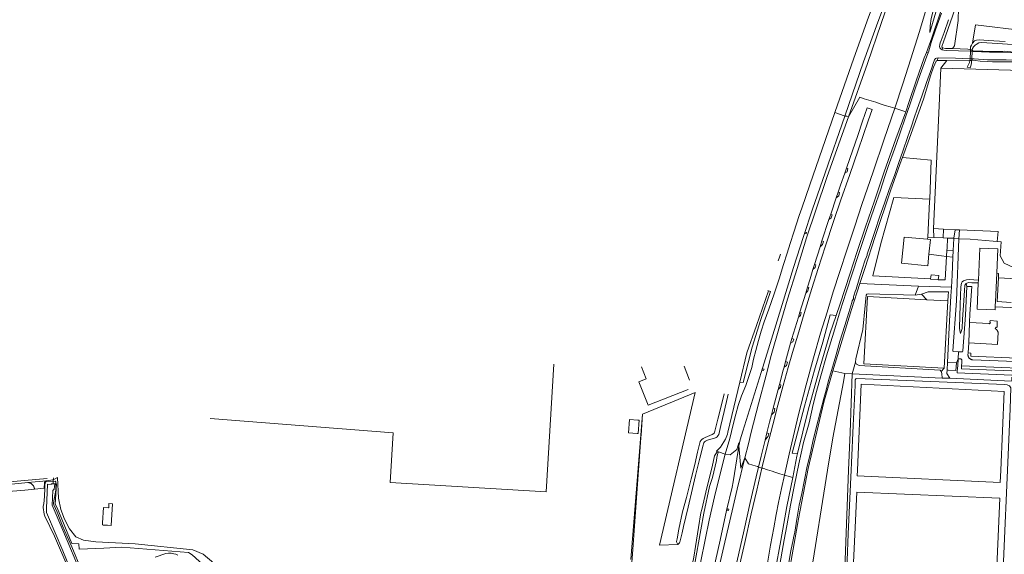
# Model space of a CAD drawing. Header units: metres. Extents: x 89888 to 94270, y 464165 to 468904.
# Tile 76 of 256: x 90997 to 91685, y 466441 to 466816. Entities that reach past the tile are written whole.
import ezdxf

# ---------------------------------------------------------------- set-up
doc = ezdxf.new("R2010")
doc.units = ezdxf.units.M
for name, color, linetype, lineweight in [('B_BEBOUWINGSGRENS_0', 251, 'CONTINUOUS', 13), ('B_LUIFEL_1', 251, 'CONTINUOUS', 13), ('G_GRENS_ALGEMEEN_0', 251, 'CONTINUOUS', 13), ('K_KUNSTWERKGRENS_1', 251, 'CONTINUOUS', 13), ('T_CULTUURGRENS_0', 251, 'CONTINUOUS', 13), ('T_HEK_LIJN_0', 251, 'CONTINUOUS', 13), ('V_WEGGRENS_0', 251, 'CONTINUOUS', 13), ('W_WALBESCHERMING_LIJN_0', 251, 'CONTINUOUS', 13), ('W_WATERGRENS_0', 251, 'CONTINUOUS', 13)]:
    doc.layers.add(name, color=color, linetype=linetype, lineweight=lineweight)

# ---------------------------------------------------------------- blocks, each defined once
blk = doc.blocks.new('OGT_BLOK2_ACAD_1_FMEBLOCK21')
at = {"layer": 'G_GRENS_ALGEMEEN_0'}
blk.add_line((34.7, 5.21), (97.89, 10.68), dxfattribs=at)
blk.add_lwpolyline([(-97.89, -10.68), (-56.88, -4.94), (-34.36, -2.44), (-11.63, 0.07)], dxfattribs=at)
blk = doc.blocks.new('OGT_BLOK2_ACAD_1_FMEBLOCK20')
at = {"layer": 'B_BEBOUWINGSGRENS_0'}
blk.add_line((17.69, 3.83), (13.91, 13.69), dxfattribs=at)
blk.add_lwpolyline([(-15.85, 13.17), (-12.57, 4.71), (-17.69, 2.72), (-11.26, -13.69), (16.78, -2.69)], dxfattribs=at)
blk = doc.blocks.new('OGT_BLOK2_ACAD_1_FMEBLOCK8')
at = {"layer": 'W_WATERGRENS_0'}
blk.add_line((-4.42, -12.66), (-4.02, -12.84), dxfattribs=at)
blk.add_lwpolyline([(4.42, 12.84), (3.69, 10.7), (2.77, 8.09)], dxfattribs=at)

msp = doc.modelspace()

# ---------------------------------------------------------------- linework, layer by layer
at = {"layer": 'B_BEBOUWINGSGRENS_0'}
for p, q in [((91645.77, 466662.62), (91650.12, 466662.47)), ((91650.12, 466662.47), (91650.1, 466662.23)), ((91631.75, 466661.74), (91633.73, 466661.55)), ((91633.73, 466661.55), (91632.68, 466651.33)), ((91649.6, 466653.76), (91645.29, 466654.01)), ((91639.58, 466636.4), (91639.18, 466633.25)), ((91667.2, 466631.16), (91667.3, 466633.21)), ((91681.28, 466634.64), (91694.01, 466634.01)), ((91660.54, 466589.21), (91661.16, 466603.48)), ((91645.4, 466570.19), (91645.73, 466575.53)), ((91645.73, 466575.53), (91651.94, 466575.15))]:
    msp.add_line(p, q, dxfattribs=at)
for points in [[(91632.68, 466651.33), (91631.85, 466643.21), (91613.54, 466645.04), (91615.41, 466663.31), (91631.75, 466661.74)], [(91645.29, 466654.01), (91645.35, 466655.17), (91645.37, 466655.47), (91645.77, 466662.62)], [(91650.1, 466662.23), (91649.61, 466653.91), (91649.6, 466653.76)], [(91667.3, 466633.21), (91668.35, 466655.56), (91680.99, 466655.03), (91680.18, 466638.04)], [(91633.7, 466633.98), (91634.16, 466636.86), (91639.58, 466636.4)], [(91680.18, 466638.04), (91679.22, 466617.81), (91679.11, 466615.47), (91679.06, 466614.47)], [(91639.18, 466633.25), (91633.68, 466633.85), (91633.7, 466633.98)], [(91679.06, 466614.47), (91678.97, 466612.24), (91666.33, 466612.78), (91667.2, 466631.16)], [(91690.24, 466617.53), (91680.4, 466618.05), (91681.28, 466634.64)], [(91661.16, 466603.48), (91674.82, 466602.76), (91675.09, 466602.55), (91675.31, 466602.84), (91675.71, 466603.34), (91675.35, 466603.63), (91675.43, 466604.75), (91680.43, 466604.41), (91680.35, 466600.47), (91679.92, 466599.91), (91679.69, 466600.09), (91679.07, 466599.33), (91680.29, 466598.31), (91680.36, 466597.78), (91681.15, 466596.74), (91680.65, 466588.06), (91660.54, 466589.21)], [(91129.86, 466536.27), (91257.74, 466526.24), (91255.66, 466491.35), (91364.89, 466484.85), (91370.21, 466574.28)], [(91651.94, 466575.15), (91651.62, 466569.81), (91646.12, 466570.15), (91645.4, 466570.19)], [(91429.04, 466535.02), (91423.18, 466535.42), (91422.57, 466526.17), (91428.46, 466525.78), (91429.3, 466525.73)], [(91429.3, 466525.73), (91429.94, 466534.95), (91429.04, 466535.02)]]:
    msp.add_lwpolyline(points, dxfattribs=at)
at = {"layer": 'B_LUIFEL_1'}
msp.add_lwpolyline([(91057.85, 466461.39), (91060.41, 466461.2), (91061.51, 466476.45), (91058.99, 466476.61), (91058.78, 466473.65), (91058.64, 466473.66), (91055.22, 466473.9), (91054.44, 466463.09), (91054.34, 466461.64), (91054.97, 466461.6), (91057.85, 466461.39)], dxfattribs=at)
at = {"layer": 'G_GRENS_ALGEMEEN_0'}
for p, q in [((91659.23, 466628.66), (91658.8, 466630.71)), ((91641.96, 466564.54), (91647.38, 466564.42)), ((91424.12, 466437.5), (91432.29, 466539.21))]:
    msp.add_line(p, q, dxfattribs=at)
for points in [[(91456.95, 466447.98), (91456.06, 466449.89), (91456.14, 466449.97), (91456.6, 466451.97), (91457.66, 466458.58), (91460.36, 466470.83), (91463.06, 466480.86), (91466.27, 466493.93), (91468.9, 466503.96), (91470.71, 466512.59), (91472.74, 466520.1), (91473.28, 466521), (91473.8, 466521.6), (91474.65, 466522.21), (91476.09, 466522.84), (91480.96, 466524.94), (91482.3, 466525.79), (91482.52, 466526.03), (91482.97, 466527.24), (91485.02, 466535.64), (91487.28, 466544.74), (91489.32, 466553.46)], [(91036.94, 466415.4), (91036.87, 466416.19), (91034.17, 466423.05), (91023.74, 466447.16), (91020.78, 466453.72), (91014.09, 466467.89), (91013.67, 466469.29), (91012.96, 466473.97), (91013.01, 466474.79), (91013.41, 466476.51), (91013.95, 466481.67), (91014.08, 466487.45)]]:
    msp.add_lwpolyline(points, dxfattribs=at)
at = {"layer": 'K_KUNSTWERKGRENS_1'}
for p, q in [((91661.73, 466793.5), (91661.46, 466788.14)), ((91661.78, 466794.43), (91661.73, 466793.5)), ((91661.78, 466794.43), (91662.92, 466794.35)), ((91662.64, 466788.05), (91662.88, 466793.47)), ((91662.88, 466793.47), (91662.92, 466794.35)), ((91661.46, 466788.14), (91661.41, 466787.04)), ((91661.41, 466787.04), (91662.59, 466787.01)), ((91662.59, 466787.01), (91662.6, 466787.14)), ((91662.6, 466787.14), (91662.64, 466788.05))]:
    msp.add_line(p, q, dxfattribs=at)
at = {"layer": 'T_CULTUURGRENS_0'}
for p, q in [((91642.02, 466794.44), (91642.27, 466795.85)), ((91630.9, 466792.62), (91632.18, 466792.45)), ((91639.24, 466788.81), (91638.39, 466786.92)), ((91641, 466781.52), (91645.14, 466786.98)), ((91662.6, 466787.14), (91661.41, 466787.04)), ((91635.98, 466669.28), (91636.01, 466663.1)), ((91642.98, 466668.91), (91635.98, 466669.28)), ((91642.98, 466668.91), (91642.61, 466662.77)), ((91651.15, 466668.47), (91642.98, 466668.91)), ((91681.15, 466667.09), (91654.04, 466668.34)), ((91680.33, 466660.11), (91681.15, 466667.09)), ((91584.45, 466630.79), (91625.43, 466628.87)), ((91631.18, 466619.4), (91627.58, 466623.29)), ((91565.43, 466569.57), (91573.94, 466567.79)), ((91573.94, 466567.79), (91579.07, 466567.56)), ((91582.66, 466500), (91582.48, 466495.98))]:
    msp.add_line(p, q, dxfattribs=at)
for points in [[(91706.59, 466980.79), (91690.16, 466933.67), (91673.45, 466887.29), (91657.7, 466842.91), (91642.57, 466799.28), (91641.93, 466797.5), (91641.76, 466796.47), (91642.27, 466795.85)], [(91673.89, 466876.15), (91658.42, 466828.22), (91656.34, 466827.12), (91654.7, 466824.5), (91653.49, 466821.22), (91653.05, 466817.45), (91653.05, 466814.99), (91650.5, 466797.17), (91649.1, 466795.27)], [(91700.03, 466807.85), (91665.37, 466812.04), (91663.19, 466799.09)], [(91642.27, 466795.85), (91644.31, 466795.46), (91649.1, 466795.27)], [(91649.1, 466795.27), (91659.88, 466794.83), (91661.78, 466794.43)], [(91662.92, 466794.35), (91663.74, 466793.55), (91670.52, 466793.43), (91678.43, 466793.29), (91685.5, 466793.39), (91692.1, 466792.78), (91693.96, 466792.56), (91694.73, 466792.36), (91694.79, 466792.32), (91695.49, 466791.89), (91695.91, 466791.44), (91696.28, 466790.92), (91696.51, 466790.35), (91696.59, 466789.77)], [(91638.39, 466786.92), (91637.65, 466786.51), (91635.85, 466782.36), (91634.02, 466776.96), (91628.82, 466759.83), (91619.01, 466732.55), (91614.16, 466719.09)], [(91645.14, 466786.98), (91640.46, 466786.86), (91638.39, 466786.92)], [(91661.41, 466787.04), (91660.49, 466786.62), (91645.14, 466786.98)], [(91696.59, 466789.77), (91696.55, 466788.88), (91696.44, 466788.26), (91696.18, 466787.64), (91695.76, 466787.17), (91695.33, 466786.86), (91694.35, 466786.22), (91693.04, 466785.98), (91689.16, 466785.99), (91683.39, 466785.96), (91677.15, 466786.08), (91673.41, 466786.28), (91668.6, 466786.46), (91665.06, 466786.99), (91663.48, 466787.22), (91662.6, 466787.14)], [(91635.98, 466669.28), (91639.59, 466750), (91641, 466781.52)], [(91641, 466781.52), (91697.86, 466780), (91698.31, 466780.77)], [(91614.16, 466719.09), (91613.53, 466717.35), (91605.71, 466695.7), (91595, 466663.65), (91587.79, 466641.17), (91584.45, 466630.79)], [(91633.21, 466689.75), (91608.1, 466691.01), (91599.08, 466658.75), (91593.55, 466636.21), (91633.7, 466633.98)], [(91639.18, 466633.25), (91644.12, 466633.4), (91645.04, 466649.74)], [(91584.45, 466630.79), (91578.6, 466612.51), (91565.43, 466569.57)], [(91622.96, 466622.52), (91590.17, 466623.57), (91589.16, 466623.41), (91588.73, 466622.52), (91588.46, 466620.33), (91587.97, 466615.37), (91586.35, 466598.56), (91581.49, 466578.11), (91581.41, 466575.62)], [(91540.7, 466511.77), (91548.22, 466542.08), (91556.68, 466572.28), (91563.41, 466595.61), (91567.71, 466608.25)], [(91581.41, 466575.62), (91579.49, 466569.03), (91579.07, 466567.56)], [(91581.41, 466575.62), (91582.09, 466574.19), (91583.89, 466573.34)], [(91583.89, 466573.34), (91640.45, 466570.01), (91641.17, 466569.07)], [(91565.43, 466569.57), (91559.13, 466547.71), (91548.17, 466501.24), (91541.35, 466465.93), (91531.04, 466406.22), (91531.66, 466405.76)], [(91573.94, 466567.79), (91572.84, 466561.97), (91565.42, 466522.75), (91561.8, 466500), (91549.92, 466425.27)], [(91582.48, 466495.98), (91682.59, 466491.39), (91682.97, 466500), (91685.45, 466555.07), (91585.33, 466560.29), (91582.66, 466500)], [(91021.86, 466490.36), (91021.7, 466485.94), (91020.24, 466477.1), (91020.26, 466476.46), (91020.45, 466475.68), (91022.62, 466470.6), (91026.54, 466460.94), (91029.82, 466453.59), (91033.01, 466446.24), (91039.66, 466429.96)], [(91682.37, 466480.37), (91582.2, 466484.72), (91579.29, 466420.41), (91679.39, 466416.21), (91682.37, 466480.37)], [(91091.36, 466439.12), (91098.73, 466441.59), (91100.71, 466441.87), (91102.45, 466441.84), (91104.28, 466441.49), (91105.81, 466441.06), (91107.11, 466440.4)]]:
    msp.add_lwpolyline(points, dxfattribs=at)
at = {"layer": 'T_HEK_LIJN_0'}
for p, q in [((91631.83, 466663.3), (91636.01, 466663.1)), ((91636.01, 466663.1), (91642.61, 466662.77)), ((91642.61, 466662.77), (91645.77, 466662.62)), ((91650.1, 466662.23), (91653.6, 466662.08)), ((91680.33, 466660.11), (91683.24, 466659.9)), ((91589.79, 466621.75), (91587.2, 466574.61)), ((91631.18, 466619.4), (91589.79, 466621.75)), ((91645.9, 466618.56), (91631.18, 466619.4)), ((91643.38, 466571.47), (91645.9, 466618.56)), ((91653.33, 466582.94), (91653.13, 466577.99)), ((91587.2, 466574.61), (91643.38, 466571.47)), ((91652.46, 466568.23), (91690.77, 466566.65)), ((91019.98, 466492.15), (91019.9, 466490.48)), ((91020.04, 466493.32), (91019.98, 466492.15)), ((91020.1, 466494.57), (91020.04, 466493.32)), ((91021.04, 466490.41), (91021.86, 466490.36))]:
    msp.add_line(p, q, dxfattribs=at)
for points in [[(91614.16, 466719.09), (91634.28, 466717.06), (91633.21, 466689.75)], [(91633.21, 466689.75), (91633.14, 466688.12), (91631.83, 466663.3)], [(91653.6, 466662.08), (91661.55, 466661.72), (91677.75, 466660.31), (91680.33, 466660.11)], [(91653.13, 466577.99), (91653.06, 466576.97), (91652.63, 466570.76), (91652.56, 466569.76), (91652.46, 466568.23)], [(91021.86, 466490.36), (91022.16, 466490.34), (91021.42, 466476.26), (91022.73, 466473.6), (91032.99, 466448.65), (91037.86, 466448.47), (91038.18, 466444.67), (91055.32, 466445.43), (91068.03, 466446.11), (91114.64, 466442.26), (91117.22, 466440.8), (91152.96, 466408.22)]]:
    msp.add_lwpolyline(points, dxfattribs=at)
at = {"layer": 'V_WEGGRENS_0'}
for p, q in [((91608.82, 466753.47), (91616.48, 466750.98)), ((91574.98, 466711.66), (91573.75, 466708.08)), ((91567.85, 466690.74), (91564, 466679.37)), ((91569.19, 466694.67), (91567.85, 466690.74)), ((91564, 466679.37), (91562.77, 466675.69)), ((91562.77, 466675.69), (91557.86, 466660.66)), ((91631.83, 466663.3), (91631.75, 466661.74)), ((91651.15, 466668.47), (91650.12, 466662.47)), ((91654.04, 466668.34), (91651.15, 466668.47)), ((91653.6, 466662.08), (91654.04, 466668.34)), ((91556.49, 466656.51), (91552.61, 466644.06)), ((91557.86, 466660.66), (91556.49, 466656.51)), ((91645.29, 466654.01), (91645.04, 466649.74)), ((91645.04, 466649.74), (91649.38, 466649.31)), ((91649.38, 466649.31), (91649.6, 466653.76)), ((91552.61, 466644.06), (91551.51, 466640.55)), ((91547.7, 466628.18), (91546.46, 466624.09)), ((91625.43, 466628.87), (91622.96, 466622.52)), ((91648.45, 466628.1), (91625.43, 466628.87)), ((91546.46, 466624.09), (91542.39, 466610.65)), ((91622.96, 466622.52), (91627.58, 466623.29)), ((91541.38, 466607.24), (91536.86, 466592.13)), ((91542.39, 466610.65), (91541.38, 466607.24)), ((91535.92, 466588.98), (91532.38, 466576.17)), ((91536.86, 466592.13), (91535.92, 466588.98)), ((91660.07, 466582.12), (91660.54, 466589.21)), ((91532.38, 466576.17), (91531.29, 466572.2)), ((91651.94, 466575.15), (91653.13, 466577.99)), ((91725.35, 466570.1), (91655.58, 466573.15)), ((91516.34, 466571.01), (91516.02, 466570.03)), ((91641.96, 466564.54), (91579.07, 466567.56)), ((91643.38, 466571.47), (91641.17, 466569.07)), ((91528.11, 466560.12), (91527.18, 466556.54)), ((91523.76, 466543.36), (91522.58, 466538.82)), ((91519.36, 466526.12), (91518.1, 466521.07)), ((91484.51, 466512.92), (91485.36, 466512.76)), ((91485.36, 466512.76), (91484.87, 466510.99)), ((91490.17, 466511.26), (91485.36, 466512.76)), ((91515.89, 466501.5), (91513.53, 466502.22)), ((91015.32, 466492.62), (91002.17, 466491.31)), ((91020.04, 466493.32), (91015.32, 466492.62)), ((91023.06, 466494.83), (91020.04, 466493.32)), ((91537.37, 466494.87), (91531.54, 466496.58)), ((91006.8, 466486.78), (91013.66, 466487.46)), ((91013.66, 466487.46), (91014.08, 466487.45))]:
    msp.add_line(p, q, dxfattribs=at)
for points in [[(91698.22, 467024.17), (91692.49, 467007.82), (91686.42, 466990.19), (91678.17, 466966.57), (91670.92, 466945.62), (91664.33, 466926.74), (91657.55, 466907.26), (91653.13, 466894.7), (91649.89, 466884.94), (91647.6, 466878.02), (91644.35, 466867.41), (91640.04, 466852.79), (91635.19, 466837.01), (91630.38, 466821.35), (91625.83, 466806.65), (91620.03, 466788.25), (91614.38, 466770.58), (91608.82, 466753.47)], [(91633.22, 466806.67), (91633.54, 466811.31), (91634.3, 466816.38), (91636.37, 466824.61), (91638.85, 466833.52), (91641.65, 466843.75), (91643.16, 466850.32), (91644.97, 466857.05), (91646.92, 466863.57), (91648.8, 466870.25), (91650.76, 466876.82), (91652.89, 466883.5), (91655.55, 466892.29), (91659.46, 466905.39), (91664.34, 466920.76), (91670.19, 466935.5), (91676.13, 466953.05), (91681.58, 466967.99), (91688.06, 466987.76), (91694.04, 467005.88), (91700.14, 467023.71)], [(91702.12, 467023.05), (91695.72, 467004.1), (91691.24, 466990.4), (91684.26, 466971.04), (91678.38, 466954.01), (91673.41, 466938.57), (91668.19, 466924.78), (91662.49, 466907.6), (91658.49, 466892.29), (91655.96, 466880.11), (91653.16, 466869.49), (91648.19, 466854.12), (91643.93, 466840.18), (91638.3, 466823.15), (91633.22, 466806.67)], [(91630.9, 466792.62), (91634.72, 466802.78), (91640.36, 466819.47), (91646.33, 466835.92), (91653.78, 466856.7), (91661.95, 466879.82), (91671.16, 466905.42), (91680.91, 466933.31), (91691.19, 466962.62), (91702.82, 466995.39), (91711.6, 467020.12)], [(91576.32, 466747.44), (91589.64, 466784.91), (91599.17, 466812.91), (91609.34, 466842.34), (91617.8, 466866.66), (91618.77, 466870.14), (91618.39, 466870.26), (91617.03, 466867.03), (91607.86, 466843.23), (91596.96, 466813.84), (91587.02, 466786.12), (91573.76, 466748.04)], [(91566.93, 466750.54), (91580.16, 466788.58), (91590.46, 466817.28), (91596.15, 466832.66)], [(91686.04, 466800.18), (91674.19, 466801.07), (91668.17, 466801.47), (91665.98, 466801.17), (91664.62, 466800.72), (91663.19, 466799.09)], [(91663.19, 466799.09), (91662.38, 466797.7), (91661.89, 466796.59), (91661.72, 466795.59), (91661.78, 466794.43)], [(91662.92, 466794.35), (91663.29, 466795.32), (91663.95, 466796.45), (91665.02, 466797.69)], [(91665.02, 466797.69), (91665.7, 466798.12), (91667.67, 466799.24), (91669.72, 466799.62), (91694.79, 466797.98), (91699.37, 466797.39)], [(91616.48, 466750.98), (91618.65, 466757.53), (91623.76, 466772.72), (91629.46, 466788.78), (91630.9, 466792.62)], [(91661.41, 466787.04), (91661, 466785.57), (91660.57, 466784.63), (91659.95, 466783.23), (91659.48, 466782.34), (91661.62, 466781.92), (91662.19, 466784.01), (91662.51, 466785.68), (91662.59, 466787.01)], [(91576.32, 466747.44), (91584.34, 466761.31), (91587.43, 466760.18), (91590.65, 466759.2), (91595.46, 466757.73), (91598.6, 466756.59), (91602.02, 466755.51), (91605.55, 466754.55), (91608.82, 466753.47)], [(91515.89, 466501.5), (91519.57, 466516.57), (91523.43, 466531.76), (91527.05, 466545.65), (91530.7, 466559.35), (91534.17, 466571.95), (91537.29, 466582.5), (91540.85, 466594.47), (91545.36, 466609.86), (91550.68, 466627.34), (91555.16, 466641.24), (91560.3, 466657.1), (91565.96, 466674.18), (91571.07, 466689.3), (91577.4, 466707.2), (91583.16, 466724.05), (91590.22, 466744.75), (91592.9, 466752.63), (91589.55, 466753.8), (91586.23, 466744.47), (91582.84, 466734.34), (91577.24, 466718.28), (91574.98, 466711.66)], [(91608.82, 466753.47), (91601.39, 466731.75), (91593.61, 466708.97), (91585.82, 466686.14), (91580.77, 466670.82), (91575.28, 466654.17), (91570.29, 466639.19), (91565.77, 466624.85), (91561.48, 466610.8), (91556.86, 466595.95), (91551.86, 466578.78), (91546.7, 466559.85), (91541.35, 466538.91), (91534.92, 466511.3), (91531.54, 466496.58)], [(91490.17, 466511.26), (91493.44, 466522.3), (91495.79, 466532.09), (91497.5, 466539.21), (91499.27, 466545.38), (91501.48, 466552.04), (91504.51, 466559.35), (91506.77, 466565.51), (91508.7, 466572.01), (91510.05, 466577.78), (91511.51, 466583.79), (91513.46, 466590.87), (91515.35, 466597.4), (91517.45, 466603.84), (91520.73, 466612.7), (91524.41, 466623.55), (91527.88, 466634.09), (91531.02, 466644.03), (91533.46, 466652.03), (91535.63, 466658.79), (91538.17, 466666.73), (91540.1, 466672.59), (91541.95, 466678.46), (91543.67, 466683.44), (91549.36, 466699.94), (91566.93, 466750.54)], [(91573.76, 466748.04), (91559.99, 466708.37), (91551.29, 466682.95), (91544.93, 466663.64), (91537.99, 466641.99), (91525.49, 466601.68), (91515.21, 466568.48), (91502.45, 466527.3), (91500.65, 466521.17), (91499.73, 466517.16)], [(91503.9, 466508.55), (91506.38, 466518.51), (91508.41, 466526.54), (91513.44, 466546.43), (91518.7, 466566.61), (91522.4, 466580.29), (91528.15, 466600.68), (91533.79, 466619.74), (91540.43, 466641.32), (91547.14, 466662.79), (91553.54, 466682.1), (91561.55, 466705.67), (91576.32, 466747.44)], [(91566.93, 466750.54), (91570.01, 466749.49), (91573.37, 466748.21), (91573.76, 466748.04)], [(91567.71, 466608.25), (91570.48, 466616.42), (91577.32, 466637.24), (91582.44, 466653.29), (91588.34, 466670.37), (91594.7, 466688.72), (91601.43, 466709.09), (91609.54, 466732.05), (91616.48, 466750.98)], [(91573.76, 466748.04), (91575.19, 466747.98), (91576.32, 466747.44)], [(91573.75, 466708.08), (91575.37, 466709.07), (91576.01, 466711.21), (91574.98, 466711.66)], [(91573.75, 466708.08), (91570.9, 466699.72), (91569.19, 466694.67)], [(91567.85, 466690.74), (91569.61, 466692.26), (91570.18, 466694.4), (91569.19, 466694.67)], [(91562.77, 466675.69), (91564.31, 466676.79), (91565.05, 466678.98), (91564, 466679.37)], [(91546.16, 466666.8), (91545.84, 466665.82), (91546.8, 466665.49)], [(91546.8, 466665.49), (91547.13, 466666.46), (91546.16, 466666.8)], [(91556.49, 466656.51), (91558.24, 466658.02), (91558.92, 466660.28), (91557.86, 466660.66)], [(91653.33, 466582.94), (91649.82, 466583.15), (91649.47, 466583.37), (91649.45, 466583.71), (91651.87, 466618.64), (91653.6, 466662.08)], [(91721.83, 466638.09), (91700.52, 466639.27), (91696.24, 466639.76), (91685.45, 466644.91), (91682.44, 466650.26), (91683.24, 466659.9)], [(91632.68, 466651.33), (91641.39, 466650.11), (91645.04, 466649.74)], [(91649.38, 466649.31), (91649.03, 466636.67), (91648.45, 466628.1)], [(91551.51, 466640.55), (91553.17, 466642.07), (91553.61, 466643.79), (91552.61, 466644.06)], [(91551.51, 466640.55), (91549.48, 466634.07), (91547.7, 466628.18)], [(91681.28, 466634.64), (91681.44, 466637.88), (91680.18, 466638.04)], [(91546.46, 466624.09), (91548.03, 466625.65), (91548.72, 466627.9), (91547.7, 466628.18)], [(91648.45, 466628.1), (91648.18, 466624.98), (91647.93, 466622.02), (91647.7, 466617.63), (91646.77, 466599.84), (91645.73, 466575.53)], [(91658.8, 466630.71), (91657.89, 466629.59), (91657.62, 466625.75), (91656.9, 466615.33), (91656.25, 466605.76), (91656.04, 466599.13), (91654.7, 466595.77), (91654.32, 466597.58), (91654.1, 466599.65), (91654.37, 466607.91), (91654.63, 466615.48), (91654.87, 466622.67), (91655.09, 466628.16), (91655.22, 466629.93), (91655.4, 466630.91), (91655.87, 466631.93), (91656.87, 466632.71), (91658.92, 466633.28), (91660.95, 466633.51), (91667.3, 466633.21)], [(91659.23, 466628.66), (91658.22, 466608.68), (91656.32, 466583.67), (91656.17, 466582.92)], [(91667.2, 466631.16), (91662.73, 466631.32), (91660.47, 466631.38), (91658.8, 466630.71)], [(91661.16, 466603.48), (91661.33, 466609.47), (91662.74, 466628.64), (91659.23, 466628.66)], [(91520.45, 466625.63), (91521.82, 466625.26), (91515.15, 466605.54), (91508.96, 466586.12), (91506.26, 466575.19), (91502.65, 466561.32), (91500.49, 466561.66)], [(91627.58, 466623.29), (91632.12, 466624.88), (91646.36, 466624.97)], [(91646.36, 466624.97), (91646.15, 466622.04), (91645.9, 466618.56)], [(91679.06, 466614.47), (91716.17, 466612.8), (91714.96, 466588.62), (91714.5, 466577.6), (91703.49, 466577.88), (91701.37, 466580.16)], [(91540.7, 466511.77), (91536.99, 466511.96), (91545.68, 466544.95), (91552.54, 466570.17), (91558.35, 466589.58), (91563.67, 466608.88), (91567.71, 466608.25)], [(91541.38, 466607.24), (91542.78, 466608.25), (91543.38, 466610.38), (91542.39, 466610.65)], [(91535.92, 466588.98), (91537.56, 466589.97), (91538.09, 466591.76), (91536.86, 466592.13)], [(91656.17, 466582.92), (91655.76, 466582.79), (91653.33, 466582.94)], [(91660.07, 466582.12), (91660, 466580.79), (91660.01, 466580.51), (91660.05, 466580.24), (91660.11, 466579.97), (91660.19, 466579.7), (91660.29, 466579.44), (91660.41, 466579.19), (91660.55, 466578.95), (91660.71, 466578.72), (91660.89, 466578.51), (91661.08, 466578.31), (91661.29, 466578.12), (91661.51, 466577.96), (91661.74, 466577.8), (91661.98, 466577.67), (91662.24, 466577.56), (91662.5, 466577.47), (91662.77, 466577.39), (91663.04, 466577.34), (91663.32, 466577.31), (91692.89, 466576.1)], [(91696.97, 466580.3), (91694.34, 466578.48), (91661.96, 466579.78), (91662.05, 466581.98), (91660.07, 466582.12)], [(91531.29, 466572.2), (91533.07, 466573.32), (91533.7, 466575.78), (91532.38, 466576.17)], [(91653.13, 466577.99), (91654.86, 466577.95), (91655.01, 466577.92), (91655.15, 466577.88), (91655.28, 466577.81), (91655.4, 466577.72), (91655.5, 466577.62), (91655.59, 466577.5), (91655.66, 466577.37), (91655.71, 466577.23), (91655.74, 466577.09), (91655.74, 466576.94), (91655.67, 466575.2), (91655.58, 466573.15)], [(91655.58, 466573.15), (91655.54, 466572.38), (91655.49, 466571.11), (91690.45, 466569.66), (91690.93, 466569.64)], [(91516.02, 466570.03), (91517.01, 466569.72), (91517.32, 466570.72), (91516.34, 466571.01)], [(91531.29, 466572.2), (91530.68, 466570), (91528.11, 466560.12)], [(91579.07, 466567.56), (91577.55, 466526.33), (91576.52, 466500)], [(91641.17, 466569.07), (91641.73, 466567.72), (91641.96, 466564.54)], [(91647.38, 466564.42), (91645.31, 466567.64), (91645.4, 466570.19)], [(91527.18, 466556.54), (91528.78, 466558.22), (91529.13, 466559.73), (91528.11, 466560.12)], [(91687.6, 466500), (91689.45, 466542.98), (91690.1, 466557.77), (91688.98, 466559.01), (91687.43, 466559.89), (91685.75, 466560.05), (91582.28, 466564.31), (91581.5, 466563.89), (91581.15, 466563.2), (91581.03, 466559.21), (91579.6, 466531.24)], [(91690.74, 466565.06), (91690.7, 466563.37), (91690.49, 466562.71), (91690.12, 466562.47), (91647.38, 466564.42)], [(91527.18, 466556.54), (91526.53, 466554.05), (91523.76, 466543.36)], [(91522.58, 466538.82), (91521.21, 466533.53), (91519.36, 466526.12)], [(91522.58, 466538.82), (91524.46, 466540.56), (91524.98, 466543.1), (91523.76, 466543.36)], [(91518.1, 466521.07), (91520.22, 466523.81), (91520.63, 466525.71), (91519.36, 466526.12)], [(91579.6, 466531.24), (91578.49, 466505.26), (91578.26, 466500), (91576.29, 466455.36), (91574.83, 466418.12), (91575.05, 466417.23), (91575.39, 466416.65), (91600.65, 466414.87), (91627.66, 466413.28), (91652.22, 466412.9), (91681.16, 466412.03), (91682.12, 466412.55), (91683.4, 466413.71), (91683.94, 466414.86), (91687.16, 466489.58), (91687.6, 466500)], [(91499.73, 466517.16), (91499.7, 466519.05), (91498.2, 466514.51), (91493.54, 466510.71), (91490.17, 466511.26)], [(91518.1, 466521.07), (91515.27, 466509.76), (91513.53, 466502.22)], [(91439.62, 466318.28), (91440.63, 466319), (91442.32, 466319.7), (91443.4, 466320.44), (91444.37, 466321.31), (91445.4, 466322.55), (91446.24, 466323.93), (91450.39, 466339.54), (91455.45, 466359.25), (91459.35, 466375.13), (91465.04, 466399.38), (91469.91, 466421.42), (91472.84, 466435.14), (91476.3, 466452.32), (91478.95, 466465.1), (91482.61, 466481.3), (91486.57, 466497.45), (91490.17, 466511.26)], [(91499.73, 466517.16), (91499.17, 466513.81), (91495.71, 466491.88), (91494.94, 466488.04), (91491.04, 466471.74), (91486.57, 466450.91), (91480.17, 466422.09), (91477.12, 466407.76), (91474.07, 466393.69), (91470.44, 466377), (91466.3, 466357.79), (91463.17, 466344.88), (91461.15, 466336.87), (91460.56, 466334), (91457.07, 466321.65), (91451.61, 466302.32)], [(91484.87, 466510.99), (91484.29, 466508.96), (91484.06, 466506.77), (91481.27, 466494.91), (91479.22, 466488.46), (91475.17, 466469.81), (91473.06, 466458.22), (91468.72, 466433.5), (91464.04, 466412.62)], [(91503.9, 466508.55), (91501.13, 466501.48), (91499.73, 466517.16)], [(91537.37, 466494.87), (91540.18, 466509.71), (91540.7, 466511.77)], [(91467.54, 466353.41), (91468.57, 466357.67), (91472.85, 466376.15), (91476.98, 466393.68), (91479.82, 466406), (91483.28, 466421.24), (91489.88, 466449.53), (91494.93, 466471.52), (91498.53, 466486.72), (91503.9, 466508.55)], [(91513.53, 466502.22), (91512.69, 466502.53), (91509.51, 466503.48), (91506.34, 466504.37), (91503.9, 466508.55)], [(91513.53, 466502.22), (91511.87, 466495.41), (91507.72, 466477.28), (91503.53, 466458.2), (91497.08, 466430.51), (91491.84, 466407.93), (91486.28, 466382.92), (91479.84, 466355.01), (91472.63, 466323.6), (91467.52, 466300.98), (91467.29, 466300), (91462.66, 466279.7), (91458.29, 466261.41), (91452.87, 466237.31)], [(91455.42, 466236.52), (91461.9, 466265.36), (91468.2, 466292.66), (91469.85, 466300), (91474.51, 466320.59), (91481.03, 466348.79), (91486.75, 466374.27), (91492.76, 466400.73), (91498.25, 466425.02), (91503.77, 466449.29), (91508.37, 466469.52), (91512.22, 466485.99), (91515.89, 466501.5)], [(91531.54, 466496.58), (91528.3, 466497.56), (91524.76, 466498.65), (91523.02, 466499.25), (91519.75, 466500.29), (91516.53, 466501.32), (91515.89, 466501.5)], [(91576.52, 466500), (91574.07, 466437.25), (91572.82, 466414.41)], [(91002.17, 466491.31), (91000, 466491.15), (90935.43, 466484.52)], [(91002.17, 466491.31), (91002.5, 466491.28), (91002.84, 466491.24), (91003.17, 466491.17), (91003.49, 466491.07), (91003.81, 466490.96), (91004.12, 466490.82), (91004.42, 466490.66), (91004.7, 466490.48), (91004.98, 466490.28), (91005.23, 466490.06), (91005.48, 466489.82), (91005.7, 466489.57), (91005.91, 466489.3), (91006.09, 466489.02), (91006.26, 466488.73), (91006.41, 466488.42), (91006.53, 466488.11), (91006.63, 466487.78), (91006.71, 466487.46), (91006.77, 466487.12), (91006.8, 466486.78)], [(91015.32, 466492.62), (91015.13, 466492.57), (91014.95, 466492.5), (91014.77, 466492.41), (91014.6, 466492.3), (91014.45, 466492.18), (91014.31, 466492.04), (91014.18, 466491.89), (91014.07, 466491.72), (91013.98, 466491.55), (91013.9, 466491.37), (91013.85, 466491.18), (91013.81, 466490.98), (91013.66, 466487.46)], [(91014.08, 466487.45), (91014.12, 466489.34), (91014.25, 466491.32), (91014.49, 466491.71), (91014.82, 466491.92), (91019.98, 466492.15)], [(91019.98, 466492.15), (91021.41, 466492.21), (91021.75, 466491.93), (91021.89, 466491.11), (91021.86, 466490.36)], [(91168.75, 466406.9), (91158.6, 466409.31), (91149.9, 466415.11), (91141.68, 466424.28), (91138.98, 466427.57), (91132.34, 466434.94), (91124.95, 466441.1), (91117.57, 466444.31), (91077.36, 466448.43), (91049.8, 466449.88), (91041.11, 466450.88), (91035.7, 466453.3), (91031.29, 466458.83), (91027.87, 466465.71), (91025.32, 466472.54), (91023.69, 466480.29), (91023.06, 466494.83)], [(91531.54, 466496.58), (91529.55, 466487.25), (91527.53, 466477.46), (91525.87, 466468.88), (91524.08, 466459.62), (91523.02, 466453.59), (91521.86, 466447.44), (91520.58, 466440.51), (91519.41, 466433.56), (91517.86, 466424.51), (91516.17, 466415.3), (91515, 466408.27), (91513.7, 466401.19), (91512.06, 466391.38), (91511.05, 466385.77), (91510.46, 466382.48)], [(91519.27, 466394.64), (91521.55, 466408), (91525.11, 466429.2), (91529, 466450.82), (91533.3, 466474.5), (91537.37, 466494.87)], [(90985.97, 466484.81), (91000, 466486.11), (91006.8, 466486.78)], [(91491.65, 466472.93), (91491.41, 466471.92), (91492.41, 466471.68)], [(91492.41, 466471.68), (91492.64, 466472.69), (91491.65, 466472.93)]]:
    msp.add_lwpolyline(points, dxfattribs=at)
at = {"layer": 'W_WALBESCHERMING_LIJN_0'}
for p, q in [((91662.88, 466793.47), (91661.73, 466793.5)), ((91661.46, 466788.14), (91662.64, 466788.05)), ((91432.29, 466539.21), (91469.04, 466554.41)), ((91469.04, 466554.41), (91444.13, 466447.46)), ((91019.9, 466490.48), (91021.04, 466490.41)), ((91425.44, 466444.41), (91424.79, 466435.25))]:
    msp.add_line(p, q, dxfattribs=at)
for points in [[(91642.02, 466794.44), (91641, 466795.05), (91640.35, 466795.79), (91640.06, 466796.81), (91640.29, 466798.22)], [(91661.73, 466793.5), (91645.04, 466794.02), (91643.23, 466794.13), (91642.02, 466794.44)], [(91695.26, 466790.33), (91694.71, 466791.18), (91694.06, 466791.97), (91691.55, 466792.34), (91684.5, 466792.9), (91675.08, 466792.84), (91663.68, 466793.24), (91662.88, 466793.47)], [(91636.62, 466787.45), (91637.38, 466788.29), (91638.08, 466788.63), (91639.24, 466788.81)], [(91639.24, 466788.81), (91651.27, 466788.54), (91661.46, 466788.14)], [(91662.64, 466788.05), (91664.46, 466788.05), (91673.68, 466787.52), (91681.1, 466787.36), (91686.81, 466787.35), (91693.21, 466787.17), (91693.93, 466787.16), (91694.03, 466787.27), (91694.1, 466787.77), (91694.47, 466788.15), (91695.01, 466788.51), (91695.27, 466788.61), (91695.33, 466788.86), (91695.39, 466789.75), (91695.26, 466790.33)], [(91432.29, 466539.21), (91431.33, 466524.62), (91431.2, 466523.36), (91431.16, 466522.58), (91429.39, 466500), (91425.44, 466444.41)], [(91019.9, 466490.48), (91018.48, 466490.55), (91018.48, 466489.95), (91016.05, 466490.14), (91015.37, 466473.1), (91015.24, 466470.4), (91015.87, 466468.67), (91026.6, 466443.54), (91038.43, 466414.74)], [(91039.98, 466426.17), (91026.67, 466458.01), (91019.27, 466475.6), (91019.78, 466485.88), (91020.74, 466486.74), (91021.04, 466490.41)]]:
    msp.add_lwpolyline(points, dxfattribs=at)
at = {"layer": 'W_WATERGRENS_0'}
msp.add_line((91444.13, 466447.46), (91456.95, 466447.98), dxfattribs=at)
for points in [[(91641.39, 466820.11), (91637.3, 466808.51), (91634.32, 466799.57), (91632.31, 466792.75), (91632.18, 466792.45)], [(91640.29, 466798.22), (91640.6, 466799.29), (91641.29, 466800.87), (91643.28, 466806.54), (91646.43, 466815.57)], [(91604.98, 466696.57), (91608.56, 466706.53), (91611.6, 466715.49), (91614.43, 466723.53), (91617.92, 466733.66), (91620.2, 466740.2), (91622.69, 466747.46), (91624.29, 466752.22), (91627.93, 466762.77), (91631, 466771.6), (91634.67, 466781.85), (91635.69, 466784.95), (91636.62, 466787.45)], [(91632.18, 466792.45), (91631.22, 466790.03), (91626.6, 466777.26), (91623.13, 466767.16), (91619.33, 466755.91), (91616.55, 466747.92), (91612, 466734.97), (91608.68, 466724.96)], [(91608.68, 466724.96), (91604.22, 466712.65), (91601.83, 466705.65), (91598.73, 466696.08), (91594.4, 466683.57), (91589.71, 466670.06), (91586.43, 466660.24), (91582.84, 466649.67), (91579.24, 466638.18), (91574.8, 466624.74), (91570.54, 466611.71), (91566.18, 466596.63), (91560.96, 466580.2), (91557.02, 466566.09), (91554.05, 466555.19), (91551.65, 466546.08), (91548.81, 466533.09), (91545.02, 466519.47), (91541.77, 466504.54), (91538.54, 466489.65), (91535.94, 466475.41), (91533.19, 466461.1), (91531.47, 466451.18), (91529.94, 466443.32), (91528.1, 466432.54)], [(91534.71, 466435.28), (91536.17, 466443.59), (91537.74, 466451.32), (91538.22, 466453.82), (91538.58, 466455.32), (91539.05, 466458.07), (91540.13, 466464.39), (91541.95, 466475.48), (91543.66, 466483.65), (91545.3, 466492.13), (91547.57, 466502.78), (91549.28, 466510.03), (91551.52, 466520.17), (91553.89, 466529.59), (91556.73, 466541.45), (91559.37, 466551.08), (91560.71, 466556.02), (91562.5, 466562.88), (91564.81, 466570.64), (91567.5, 466580.15), (91570.35, 466590.27), (91573.8, 466601.33), (91576.63, 466610.57), (91578.65, 466617.41), (91579.09, 466618.52), (91579.55, 466619.29), (91579.86, 466620.07), (91579.9, 466620.88), (91579.92, 466621.56), (91580.1, 466622.05), (91580.41, 466622.78), (91581.1, 466625.06), (91581.75, 466626.76), (91583.9, 466634.03), (91586.08, 466640.69), (91588.12, 466647.33), (91588.98, 466649.43), (91589.44, 466650.72), (91589.53, 466651.41), (91591.84, 466658.06), (91594.98, 466667.96), (91598.2, 466677.19), (91601.84, 466687.73), (91604.98, 466696.57)], [(91500.49, 466561.66), (91505.35, 466582.11), (91511.98, 466601.28), (91520.45, 466625.63)], [(91500.49, 466561.66), (91500.3, 466561.69), (91491.96, 466526.7), (91491.7, 466525.17), (91490.42, 466521.69), (91486.86, 466516.02), (91484.13, 466513.33), (91484.51, 466512.92)], [(91492.32, 466553.3), (91491.76, 466551.07), (91489.45, 466541.01), (91487.13, 466531.25), (91485.66, 466525.04), (91484.91, 466523.99), (91484.45, 466523.41), (91483.78, 466522.9), (91483.27, 466522.67), (91477.86, 466520.92), (91476.37, 466520.28), (91475.59, 466519.75), (91475.13, 466519.18), (91474.85, 466518.48), (91474.65, 466517.58), (91472.46, 466508.49), (91469.46, 466496.22), (91467.23, 466487.1), (91464.34, 466474.17), (91461.05, 466460.61), (91460.14, 466456.22), (91458.42, 466449.59), (91458.12, 466449.01), (91457.56, 466448.37), (91456.95, 466447.98)], [(91462.39, 466412.92), (91464.24, 466420.44), (91468.25, 466439.04), (91469.45, 466446.45), (91471.45, 466459.82), (91473.2, 466470.12), (91473.7, 466472.55), (91477.38, 466487.64), (91480.99, 466502.35), (91482.71, 466509.97), (91484.51, 466512.92)]]:
    msp.add_lwpolyline(points, dxfattribs=at)

# ---------------------------------------------------------------- block references
at = {"layer": 'B_BEBOUWINGSGRENS_0'}
msp.add_blockref('OGT_BLOK2_ACAD_1_FMEBLOCK20', (91447.47, 466559.23), dxfattribs=at)
at = {"layer": 'G_GRENS_ALGEMEEN_0'}
msp.add_blockref('OGT_BLOK2_ACAD_1_FMEBLOCK21', (90917.85, 466483.51), dxfattribs=at)
at = {"layer": 'W_WATERGRENS_0'}
msp.add_blockref('OGT_BLOK2_ACAD_1_FMEBLOCK8', (91524.47, 466638.47), dxfattribs=at)

doc.saveas('drawing.dxf')
